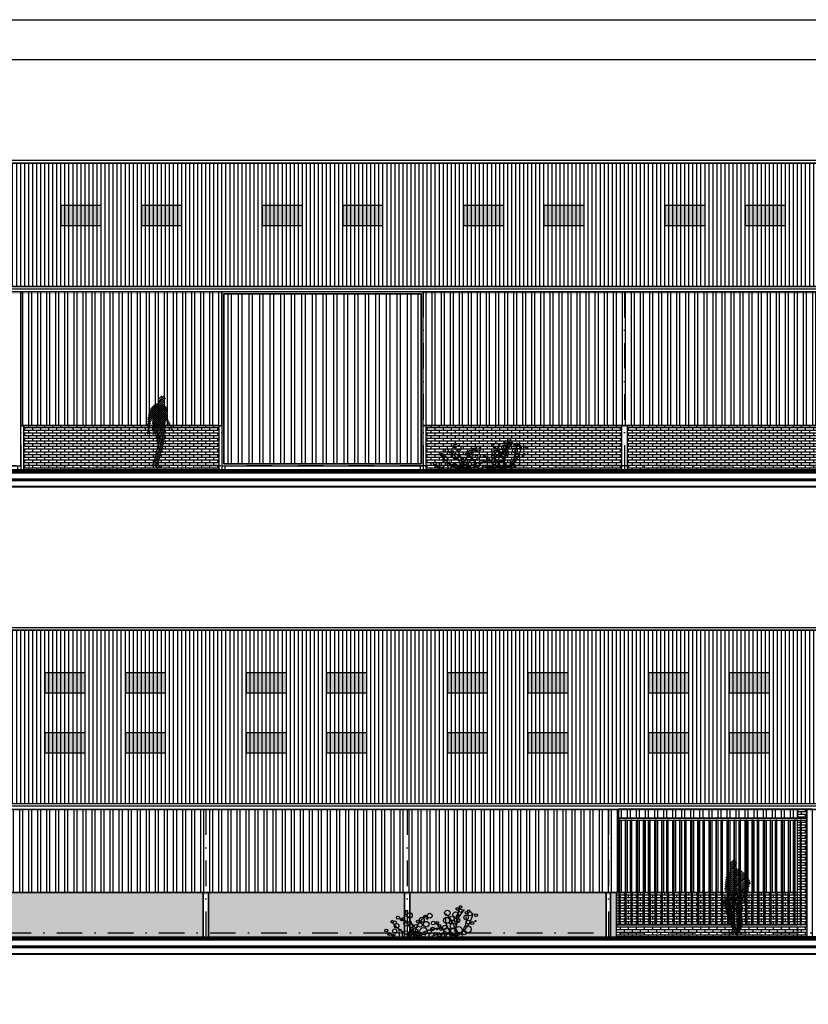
# Model space of a CAD drawing. Extents: x 0 to 114000, y -59400 to 0.
# Tile 22 of 24: x 54675 to 74266, y -24451 to 0. Entities that reach past the tile are written whole.
import ezdxf

# ---------------------------------------------------------------- set-up
doc = ezdxf.new("R2010")
doc.units = 0
doc.header["$LTSCALE"] = 100
doc.header["$MEASUREMENT"] = 0
doc.linetypes.add('DASHDOT2', pattern=[12.7, 6.35, -3.175, 0, -3.175])
doc.layers.get('0').update_dxf_attribs({"linetype": 'CONTINUOUS'})
for name, color, linetype in [('00', 7, 'CONTINUOUS'), ('A--A21--_F1---', 8, 'CONTINUOUS'), ('A--A27--_F123-_SOLID', 7, 'CONTINUOUS'), ('A--A49--_F1---_SOLID', 16, 'CONTINUOUS'), ('A--L$2A-_F123-', 7, 'CONTINUOUS'), ('A--L$7A-_STRAMIEN', 1, 'DASHDOT2'), ('A--L20--_F123-_GEVELAANZIC', 7, 'CONTINUOUS'), ('A--L21--_F123-', 1, 'CONTINUOUS'), ('A--L27--_F123-', 1, 'CONTINUOUS'), ('A--L28S-_F123-', 1, 'CONTINUOUS'), ('A--L32--_F123-', 7, 'CONTINUOUS'), ('A--L91--', 7, 'CONTINUOUS'), ('A--L91--_F123-', 7, 'CONTINUOUS'), ('A--L93--_F123-', 7, 'CONTINUOUS'), ('A--L99--_F123-', 1, 'CONTINUOUS')]:
    doc.layers.add(name, color=color, linetype=linetype)
pattern_1 = [(0, (69100, -22128.675), (0, 66.675), []), (90, (69100, -22128.68), (-100, 66.675), [66.675, -66.675])]
pattern_2 = [(90, (69100, -22128.68), (-225, 4e-14), []), (90, (69175, -22053.68), (-225, 4e-14), [])]
pattern_3 = [(0, (59300, -10793.925), (0, 66.675), []), (90, (59300, -10793.92), (-100, 66.675), [66.675, -66.675])]

# ---------------------------------------------------------------- blocks, each defined once
blk = doc.blocks.new('QD91053-')
at = {"layer": 'A--L91--_F123-', "color": 1, "linetype": 'CONTINUOUS'}
for centre, radius in [((788, 743), 32.9), ((-765, 478), 39.3), ((-577, 534), 30.2), ((-548, 639), 24.9), ((-472, 535), 63), ((-90, 510), 32.8), ((24, 525), 59.8), ((464, 593), 69.4), ((574, 457), 55.8), ((669, 552), 65.9), ((711, 692), 34.8), ((730, 536), 31.1), ((794, 648), 39.9), ((930, 484), 58), ((934, 600), 29.7), ((990, 639), 29.5), ((1026, 573), 49.1), ((1175, 536), 33.7), ((-907, 381), 30.2), ((-848, 357), 42.6), ((-797, 274), 58), ((-672, 432), 31.1), ((-624, 450), 29.7), ((-552, 333), 67.2), ((-431, 273), 49.1), ((-315, 265), 43.1), ((-271, 382), 30.2), ((-213, 296), 52.8), ((-170, 425), 60.4), ((-63, 315), 70.6), ((-38, 452), 14.7), ((112, 342), 44), ((210, 349), 36.6), ((264, 276), 32.9), ((304, 204), 43.7), ((396, 234), 52.4), ((444, 407), 76), ((539, 354), 28.2), ((604, 269), 72.5), ((704, 414), 65.5), ((743, 165), 90.8), ((961, 188), 91.4), ((982, 365), 46.9), ((1080, 342), 38.2), ((1160, 393), 13.9), ((-1055, 158), 35.3), ((-980, 73), 39.4), ((-891, 43), 20.7), ((-846, 147), 49.1), ((-713, 167), 27.8), ((-349, 123), 87), ((-131, 143), 92.3), ((16, 125), 51.3), ((98, 197), 42.7), ((160, 74), 31.1), ((203, 198), 22.9), ((260, 55), 42.6), ((462, 142), 82.9), ((884, 104), 49.6)]:
    blk.add_circle(centre, radius, dxfattribs=at)
for centre, radius, start, end in [((-1251, 7), 889, 359.5326, 43.0418), ((259, -22), 621, 121.2651, 177.9637), ((-25, 41), 695, 357.8699, 50.6155), ((2146, 182), 1479, 158.4887, 186.8224), ((1511, 123), 841, 138.8673, 187.727), ((284, 747), 836, 297.5671, 348.8381), ((435, 450), 502, 299.9325, 6.6118), ((355, 1555), 1743, 222.3394, 243.1782), ((-944, -85), 578, 8.4501, 66.3269), ((909, 917), 927, 215.8726, 255.444), ((964, 476), 554, 179.3256, 238.0735), ((-781, -569), 673, 57.7108, 112.0944), ((-786, 48), 60.9, 308.4217, 231.5783), ((-565, 48), 94.3, 329.4961, 210.5039), ((-421, -6), 116, 3.0381, 176.9619), ((-328, 17), 110, 351.203, 188.797), ((269, -770), 970, 93.3086, 127.4954), ((-203, -43), 75.3, 34.3778, 145.6222), ((-40, 34), 52.5, 319.7882, 220.2118), ((378, -843), 910, 71.3392, 109.4353), ((356, 55), 45.9, 298.6589, 241.3411), ((511, 25), 75.3, 352.0783, 187.9217), ((611, 105), 109, 303.8972, 236.1028), ((635, -34), 110, 26.4631, 153.5369), ((729, -11), 116, 12.9313, 167.0687), ((39, 752), 970, 310.5134, 310.5821), ((48, 5), 621, 0.9295, 0.9994), ((1252, 68), 578, 184.7691, 185.237), ((1088, 551), 673, 232.24, 232.8984)]:
    blk.add_arc(centre, radius, start, end, dxfattribs=at)
blk = doc.blocks.new('*X45')
at = {"color": 0}
for p, q in [((-1142, 1481), (-901, 1722)), ((-1076, 1745), (-980, 1841)), ((-1073, 1699), (-936, 1836)), ((-1065, 1658), (-906, 1816)), ((-1058, 1813), (-1053, 1818)), ((-1052, 1621), (-898, 1775)), ((-1203, 1124), (-761, 1566)), ((-1198, 1178), (-792, 1584)), ((-1192, 1233), (-823, 1602)), ((-1186, 1289), (-855, 1620)), ((-1186, 1091), (-730, 1547)), ((-1180, 1344), (-886, 1639)), ((-1172, 1402), (-917, 1657)), ((-1169, 1058), (-701, 1526)), ((-1152, 1025), (-673, 1504)), ((-1148, 981), (-655, 1473)), ((-1248, 732), (-601, 1378)), ((-1238, 792), (-619, 1410)), ((-1207, 872), (-637, 1441)), ((-1207, 723), (-583, 1347)), ((-1167, 714), (-565, 1315)), ((-1124, 707), (-556, 1276)), ((-1077, 705), (-581, 1201)), ((-1029, 704), (-611, 1122)), ((-957, 726), (-666, 1017)), ((-909, 725), (-663, 970)), ((-846, 738), (-658, 926)), ((-783, 752), (-650, 884)), ((-703, 782), (-646, 839)), ((-1089, 0), (-993, 96)), ((-1029, 10), (-944, 95)), ((-959, 31), (-904, 86)), ((-934, 6), (-866, 74)), ((-906, -15), (-829, 62)), ((-855, -13), (-841, 0))]:
    blk.add_line(p, q, dxfattribs=at)
blk = doc.blocks.new('*X46')
at = {"color": 0}
for p, q in [((-919, 616), (-783, 752)), ((-915, 669), (-846, 738)), ((-755, 656), (-839, 740)), ((-756, 707), (-798, 748)), ((-983, 438), (-1174, 630)), ((-1172, 610), (-1077, 705)), ((-966, 372), (-1169, 575)), ((-1167, 664), (-1124, 707)), ((-1166, 566), (-1029, 704)), ((-1001, 506), (-1166, 671)), ((-1015, 570), (-1158, 713)), ((-1156, 527), (-1007, 676)), ((-951, 307), (-1150, 507)), ((-1145, 488), (-1012, 621)), ((-1133, 451), (-1016, 568)), ((-1121, 413), (-1007, 528)), ((-1012, 616), (-1102, 706)), ((-1008, 662), (-1051, 705)), ((-773, 476), (-918, 621)), ((-915, 570), (-757, 728)), ((-769, 521), (-915, 668)), ((-764, 418), (-915, 569)), ((-912, 721), (-909, 725)), ((-760, 562), (-912, 714)), ((-909, 526), (-755, 680)), ((-909, 378), (-770, 517)), ((-748, 352), (-908, 512)), ((-906, 430), (-756, 581)), ((-904, 481), (-754, 632)), ((-754, 605), (-880, 731)), ((-943, 250), (-1129, 436)), ((-1109, 376), (-996, 489)), ((-930, 187), (-1102, 360)), ((-1095, 340), (-985, 450)), ((-1082, 304), (-976, 410)), ((-866, 74), (-1070, 278)), ((-1066, 270), (-966, 371)), ((-1051, 236), (-955, 332)), ((-1035, 203), (-948, 289)), ((-1019, 169), (-942, 246)), ((-944, 95), (-758, 282)), ((-772, 227), (-908, 363)), ((-761, 266), (-907, 412)), ((-906, 332), (-772, 466)), ((-752, 307), (-905, 459)), ((-783, 189), (-905, 311)), ((-903, 285), (-765, 423)), ((-792, 149), (-902, 258)), ((-901, 238), (-756, 382)), ((-899, 190), (-746, 343)), ((-937, 95), (-1027, 186)), ((-1015, 123), (-934, 205)), ((-986, 96), (-1015, 124)), ((-993, 96), (-924, 165)), ((-904, 86), (-775, 215)), ((-802, 109), (-900, 207)), ((-818, 75), (-897, 155)), ((-866, 74), (-793, 148)), ((-829, 62), (-819, 72))]:
    blk.add_line(p, q, dxfattribs=at)
blk = doc.blocks.new('QD93010-')
at = {"layer": 'A--L93--_F123-', "color": 1}
blk.add_blockref('*X45', (855, 13), dxfattribs=at)
at = {"layer": 'A--L93--_F123-', "color": 2}
blk.add_blockref('*X46', (855, 13), dxfattribs=at)
blk = doc.blocks.new('*X49')
at = {"color": 0}
for p, q in [((3111, -452), (3279, -285)), ((3114, -350), (3202, -263)), ((3123, -392), (3245, -269)), ((3137, -476), (3290, -323)), ((3169, -494), (3275, -387)), ((2839, -1022), (2923, -938)), ((2840, -972), (2932, -879)), ((2850, -912), (2904, -858)), ((3320, -888), (3327, -880)), ((3337, -920), (3374, -882)), ((3351, -955), (3388, -918)), ((3371, -985), (3407, -949)), ((2835, -1174), (2902, -1108)), ((2841, -1118), (2901, -1059)), ((2846, -1064), (2905, -1005)), ((2847, -1212), (2902, -1157)), ((2885, -1223), (2902, -1206)), ((2960, -1000), (2980, -980)), ((2960, -1050), (3024, -985)), ((2961, -1098), (3077, -981)), ((2972, -1136), (3126, -983)), ((2997, -1161), (3162, -996)), ((3018, -1189), (3212, -995)), ((3031, -1226), (3251, -1006)), ((3043, -1263), (3280, -1026)), ((3056, -1300), (3284, -1072)), ((3068, -1338), (3290, -1116)), ((3080, -1375), (3286, -1169)), ((3388, -1017), (3421, -984)), ((3401, -1054), (3439, -1016)), ((3427, -1077), (3454, -1050)), ((3441, -1112), (3463, -1091)), ((3031, -1671), (3256, -1446)), ((3079, -1574), (3271, -1382)), ((3089, -1415), (3281, -1224)), ((3096, -1457), (3277, -1276)), ((3096, -1507), (3277, -1327)), ((3002, -1849), (3226, -1625)), ((3011, -1790), (3243, -1559)), ((3020, -1732), (3247, -1505)), ((2972, -1977), (3166, -1784)), ((2993, -1907), (3184, -1716)), ((3002, -1997), (3149, -1850)), ((3032, -2017), (3134, -1915)), ((3062, -2036), (3129, -1970)), ((3100, -2048), (3149, -1998)), ((3149, -2048), (3181, -2016)), ((3199, -2048), (3212, -2035))]:
    blk.add_line(p, q, dxfattribs=at)
blk = doc.blocks.new('*X48')
at = {"color": 0}
for p, q in [((2852, -860), (3241, -471)), ((2867, -746), (3137, -476)), ((2904, -660), (3111, -452)), ((2928, -587), (3063, -451)), ((3342, -818), (3008, -484)), ((3327, -754), (3038, -465)), ((3311, -688), (3073, -449)), ((3327, -604), (3211, -488)), ((2856, -806), (3169, -494)), ((3176, -998), (2881, -703)), ((3233, -1006), (2898, -671)), ((2904, -858), (3265, -496)), ((3269, -992), (2913, -636)), ((3284, -958), (2922, -596)), ((3288, -912), (2941, -565)), ((2959, -951), (3327, -583)), ((2960, -851), (3290, -522)), ((3307, -882), (2961, -535)), ((2972, -889), (3314, -547)), ((2980, -980), (3319, -641)), ((3343, -868), (2983, -508)), ((3024, -985), (3310, -699)), ((3318, -645), (3167, -494)), ((2891, -862), (2851, -822)), ((2942, -863), (2861, -782)), ((3111, -982), (2868, -740)), ((2932, -879), (2935, -877)), ((3015, -986), (2964, -934)), ((3065, -986), (2972, -893)), ((3077, -981), (3319, -740)), ((3126, -983), (3337, -772)), ((3162, -996), (3342, -816)), ((3212, -995), (3287, -920)), ((3251, -1006), (3287, -970)), ((3327, -880), (3356, -851))]:
    blk.add_line(p, q, dxfattribs=at)
blk = doc.blocks.new('QD93012-')
at = {"layer": 'A--L93--_F123-', "color": 1}
blk.add_blockref('*X49', (-3149, 2048), dxfattribs=at)
at = {"layer": 'A--L93--_F123-', "color": 2}
blk.add_blockref('*X48', (-3149, 2048), dxfattribs=at)

msp = doc.modelspace()

# ---------------------------------------------------------------- hatches: boundary and pattern name
at = {"layer": 'A--A21--_F1---'}
h = msp.add_hatch(dxfattribs=at)
h.set_pattern_fill('_U', color=256, scale=100, angle=90, style=0, pattern_type=0)
h.set_pattern_definition([(90, (0, -59400), (-100, 6e-15), [])])
h.paths.add_polyline_path([(29300, -6622.3), (29300, -3560), (81178, -3560), (81178, -3652), (109000, -3652), (109000, -3560), (110100, -3560), (110100, -6622.3)])
h = msp.add_hatch(dxfattribs=at)
h.set_pattern_fill('ANSI32', color=256, scale=600, angle=45, style=0)
h.set_pattern_definition([(90, (0, -59400), (-225, 4e-14), []), (90, (75, -59325), (-225, 4e-14), [])])
h.paths.add_polyline_path([(54700, -10076.7), (59700, -10076.7), (59700, -6759.1), (54700, -6759.1)])
h = msp.add_hatch(dxfattribs=at)
h.set_pattern_fill('ANSI32', color=256, scale=700, angle=45, style=0)
h.set_pattern_definition([(90, (0, -59400), (-262.5, 6e-14), []), (90, (87.5, -59312.5), (-262.5, 6e-14), [])])
h.paths.add_polyline_path([(59750, -11026.7), (64650, -11026.7), (64650, -6809.1), (59750, -6809.1)])
h = msp.add_hatch(dxfattribs=at)
h.set_pattern_fill('ANSI32', color=256, scale=600, angle=45, style=0)
h.set_pattern_definition([(90, (59300, -10793.92), (-225, 4e-14), []), (90, (59375, -10718.93), (-225, 4e-14), [])])
h.paths.add_polyline_path([(64700, -10076.7), (64700, -6759.1), (110050, -6759.1), (110050, -10076.7), (104500, -10076.7), (104500, -6776.7), (102500, -6776.7), (102500, -10076.7), (79500, -10076.7), (79500, -6776.7), (77500, -6776.7), (77500, -10076.7)])
h = msp.add_hatch(dxfattribs=at)
h.set_pattern_fill('AR-BRSTD', color=256, scale=25, style=0)
h.set_pattern_definition([(0, (65100, -10527.225), (0, 66.675), []), (90, (65100, -10527.22), (-100, 66.675), [66.675, -66.675])])
h.paths.add_polyline_path([(54767.5, -11176.7), (59632.5, -11176.7), (59632.5, -10076.7), (54767.5, -10076.7)])
h = msp.add_hatch(dxfattribs=at)
h.set_pattern_fill('AR-BRSTD', color=256, scale=25, style=0)
h.set_pattern_definition(pattern_3)
h.paths.add_polyline_path([(64767.5, -11176.7), (69632.5, -11176.7), (69632.5, -10076.7), (64767.5, -10076.7)])
h = msp.add_hatch(dxfattribs=at)
h.set_pattern_fill('AR-BRSTD', color=256, scale=25, style=0)
h.set_pattern_definition(pattern_3)
h.paths.add_polyline_path([(69767.5, -11176.7), (74632.5, -11176.7), (74632.5, -10076.7), (69767.5, -10076.7)])
h = msp.add_hatch(dxfattribs=at)
h.set_pattern_fill('_U', color=256, scale=100, angle=90, style=0, pattern_type=0)
h.set_pattern_definition([(90, (0, -59400), (-100, 6e-15), [])])
h.paths.add_polyline_path([(3900, -19623.2), (3900, -15159.3), (5000, -15159.3), (5000, -15251.3), (32822, -15251.3), (32822, -15159.3), (84700, -15159.3), (84700, -19471.6), (32822, -19471.6), (32822, -19623.2)])
h = msp.add_hatch(dxfattribs=at)
h.set_pattern_fill('ANSI32', color=256, scale=600, angle=45, style=0)
h.set_pattern_definition([(90, (0, -59400), (-225, 4e-14), []), (90, (75, -59325), (-225, 4e-14), [])])
h.paths.add_polyline_path([(32822, -21676), (32822, -19608.4), (69550, -19608.4), (69550, -21676)])
h.paths.add_polyline_path([(34700.2, -20976), (36700.2, -20976), (36700.2, -20376), (34700.2, -20376)], flags=16)
h.paths.add_polyline_path([(33100, -20976), (34100, -20976), (34100, -20376), (33100, -20376)], flags=16)
h = msp.add_hatch(dxfattribs=at)
h.set_pattern_fill('ANSI32', color=27, scale=600, angle=45, style=0)
h.set_pattern_definition(pattern_2)
h.paths.add_polyline_path([(74000, -19608.4), (69550, -19608.4), (69550, -19826), (74000, -19826)])
h = msp.add_hatch(dxfattribs=at)
h.set_pattern_fill('AR-BRSTD', color=27, scale=25, style=0)
h.set_pattern_definition(pattern_1)
h.paths.add_polyline_path([(74232.5, -19608.4), (74000, -19608.4), (74000, -19826), (74232.5, -19826)])
h = msp.add_hatch(dxfattribs=at)
h.set_pattern_fill('AR-BRSTD', color=27, scale=25, style=0)
h.set_pattern_definition(pattern_1)
h.paths.add_polyline_path([(74000, -22526), (74232.5, -22526), (74232.5, -22776), (74000, -22776)])
h.paths.add_polyline_path([(74085, -19876), (74215, -19876), (74215, -22476), (74085, -22476)])
h.paths.add_polyline_path([(74232.5, -19876), (74232.5, -19876), (74232.5, -22476), (74232.5, -22476)])
h.paths.add_polyline_path([(74000, -19876), (74065, -19876), (74065, -22476), (74000, -22476)])
h.paths.add_polyline_path([(74000, -21676), (73935, -21676), (73935, -22476), (74000, -22476)])
h.paths.add_polyline_path([(73915, -21676), (73785, -21676), (73785, -22476), (73915, -22476)])
h.paths.add_polyline_path([(73765, -21676), (73635, -21676), (73635, -22476), (73765, -22476)])
h.paths.add_polyline_path([(73615, -21676), (73485, -21676), (73485, -22476), (73615, -22476)])
h.paths.add_polyline_path([(73465, -21676), (73335, -21676), (73335, -22476), (73465, -22476)])
h.paths.add_polyline_path([(73315, -21676), (73185, -21676), (73185, -22476), (73315, -22476)])
h.paths.add_polyline_path([(73165, -21676), (73035, -21676), (73035, -22476), (73165, -22476)])
h.paths.add_polyline_path([(73015, -21676), (72885, -21676), (72885, -22476), (73015, -22476)])
h.paths.add_polyline_path([(72865, -21676), (72735, -21676), (72735, -22476), (72865, -22476)])
h.paths.add_polyline_path([(72715, -21676), (72585, -21676), (72585, -22476), (72715, -22476)])
h.paths.add_polyline_path([(72265, -21676), (72135, -21676), (72135, -22476), (72265, -22476)])
h.paths.add_polyline_path([(72415, -21676), (72285, -21676), (72285, -22476), (72415, -22476)])
h.paths.add_polyline_path([(72565, -21676), (72435, -21676), (72435, -22476), (72565, -22476)])
h.paths.add_polyline_path([(72115, -21676), (71985, -21676), (71985, -22476), (72115, -22476)])
h.paths.add_polyline_path([(71965, -21676), (71835, -21676), (71835, -22476), (71965, -22476)])
h.paths.add_polyline_path([(71815, -21676), (71685, -21676), (71685, -22476), (71815, -22476)])
h.paths.add_polyline_path([(71665, -21676), (71535, -21676), (71535, -22476), (71665, -22476)])
h.paths.add_polyline_path([(71515, -21676), (71385, -21676), (71385, -22476), (71515, -22476)])
h.paths.add_polyline_path([(71365, -21676), (71235, -21676), (71235, -22476), (71365, -22476)])
h.paths.add_polyline_path([(71215, -21676), (71085, -21676), (71085, -22476), (71215, -22476)])
h.paths.add_polyline_path([(71065, -21676), (70935, -21676), (70935, -22476), (71065, -22476)])
h.paths.add_polyline_path([(70915, -21676), (70785, -21676), (70785, -22476), (70915, -22476)])
h.paths.add_polyline_path([(70765, -21676), (70635, -21676), (70635, -22476), (70765, -22476)])
h.paths.add_polyline_path([(70615, -21676), (70485, -21676), (70485, -22476), (70615, -22476)])
h.paths.add_polyline_path([(70465, -21676), (70335, -21676), (70335, -22476), (70465, -22476)])
h.paths.add_polyline_path([(70315, -21676), (70185, -21676), (70185, -22476), (70315, -22476)])
h.paths.add_polyline_path([(70165, -21676), (70035, -21676), (70035, -22476), (70165, -22476)])
h.paths.add_polyline_path([(70015, -21676), (69885, -21676), (69885, -22476), (70015, -22476)])
h.paths.add_polyline_path([(69865, -21676), (69735, -21676), (69735, -22476), (69865, -22476)])
h.paths.add_polyline_path([(69715, -21676), (69585, -21676), (69585, -22476), (69715, -22476)])
h.paths.add_polyline_path([(69565, -21676), (69500, -21676), (69500, -22476), (69565, -22476)])
h = msp.add_hatch(dxfattribs=at)
h.set_pattern_fill('ANSI32', color=27, scale=600, angle=45, style=0)
h.set_pattern_definition(pattern_2)
h.paths.add_polyline_path([(74000, -19876), (73935, -19876), (73935, -21676), (74000, -21676)])
h.paths.add_polyline_path([(73785, -19876), (73915, -19876), (73915, -21676), (73785, -21676)])
h.paths.add_polyline_path([(73635, -19876), (73765, -19876), (73765, -21676), (73635, -21676)])
h.paths.add_polyline_path([(73485, -19876), (73615, -19876), (73615, -21676), (73485, -21676)])
h.paths.add_polyline_path([(73335, -19876), (73465, -19876), (73465, -21676), (73335, -21676)])
h.paths.add_polyline_path([(73185, -19876), (73315, -19876), (73315, -21676), (73185, -21676)])
h.paths.add_polyline_path([(73035, -19876), (73165, -19876), (73165, -21676), (73035, -21676)])
h.paths.add_polyline_path([(72885, -19876), (73015, -19876), (73015, -21676), (72885, -21676)])
h.paths.add_polyline_path([(72735, -19876), (72865, -19876), (72865, -21676), (72735, -21676)])
h.paths.add_polyline_path([(72585, -19876), (72715, -19876), (72715, -21676), (72585, -21676)])
h.paths.add_polyline_path([(72435, -19876), (72565, -19876), (72565, -21676), (72435, -21676)])
h.paths.add_polyline_path([(72285, -19876), (72415, -19876), (72415, -21676), (72285, -21676)])
h.paths.add_polyline_path([(72135, -19876), (72265, -19876), (72265, -21676), (72135, -21676)])
h.paths.add_polyline_path([(71985, -19876), (72115, -19876), (72115, -21676), (71985, -21676)])
h.paths.add_polyline_path([(71835, -19876), (71965, -19876), (71965, -21676), (71835, -21676)])
h.paths.add_polyline_path([(71685, -19876), (71815, -19876), (71815, -21676), (71685, -21676)])
h.paths.add_polyline_path([(71535, -19876), (71665, -19876), (71665, -21676), (71535, -21676)])
h.paths.add_polyline_path([(71385, -19876), (71515, -19876), (71515, -21676), (71385, -21676)])
h.paths.add_polyline_path([(71235, -19876), (71365, -19876), (71365, -21676), (71235, -21676)])
h.paths.add_polyline_path([(71085, -19876), (71215, -19876), (71215, -21676), (71085, -21676)])
h.paths.add_polyline_path([(70935, -19876), (71065, -19876), (71065, -21676), (70935, -21676)])
h.paths.add_polyline_path([(70785, -19876), (70915, -19876), (70915, -21676), (70785, -21676)])
h.paths.add_polyline_path([(70635, -19876), (70765, -19876), (70765, -21676), (70635, -21676)])
h.paths.add_polyline_path([(70485, -19876), (70615, -19876), (70615, -21676), (70485, -21676)])
h.paths.add_polyline_path([(70335, -19876), (70465, -19876), (70465, -21676), (70335, -21676)])
h.paths.add_polyline_path([(70185, -19876), (70315, -19876), (70315, -21676), (70185, -21676)])
h.paths.add_polyline_path([(70035, -19876), (70165, -19876), (70165, -21676), (70035, -21676)])
h.paths.add_polyline_path([(69885, -19876), (70015, -19876), (70015, -21676), (69885, -21676)])
h.paths.add_polyline_path([(69735, -19876), (69865, -19876), (69865, -21676), (69735, -21676)])
h.paths.add_polyline_path([(69585, -19876), (69715, -19876), (69715, -21676), (69585, -21676)])
h.paths.add_polyline_path([(69565, -19876), (69550, -19876), (69550, -21676), (69565, -21676)])
h = msp.add_hatch(dxfattribs=at)
h.set_pattern_fill('AR-BRSTD', color=256, scale=25, style=0)
h.set_pattern_definition([(0, (0, -59400), (0, 66.675), []), (90, (0, -59400), (-100, 66.675), [66.675, -66.675])])
h.paths.add_polyline_path([(32822, -22776), (34232.5, -22776), (34232.5, -21676), (32822, -21676)])
h.paths.add_polyline_path([(34367.5, -22776), (39232.5, -22776), (39232.5, -21676), (34367.5, -21676)])
h.paths.add_polyline_path([(49367.5, -22776), (54232.5, -22776), (54232.5, -21676), (49367.5, -21676)])
h.paths.add_polyline_path([(44367.5, -22776), (49232.5, -22776), (49232.5, -21676), (44367.5, -21676)])
h.paths.add_polyline_path([(39367.5, -22776), (44232.5, -22776), (44232.5, -21676), (39367.5, -21676)])
h.paths.add_polyline_path([(54367.5, -22776), (59232.5, -22776), (59232.5, -21676), (54367.5, -21676)])
h.paths.add_polyline_path([(59367.5, -22776), (64232.5, -22776), (64232.5, -21676), (59367.5, -21676)])
h.paths.add_polyline_path([(64367.5, -22776), (69247.5, -22776), (69247.5, -21676), (64367.5, -21676)])
h.paths.add_polyline_path([(69352.5, -22776), (69500, -22776), (69500, -21676), (69352.5, -21676)])
h = msp.add_hatch(dxfattribs=at)
h.set_pattern_fill('AR-BRSTD', color=27, scale=25, style=0)
h.set_pattern_definition(pattern_1)
h.paths.add_polyline_path([(69500, -22526), (74000, -22526), (74000, -22776), (69500, -22776)])

# ---------------------------------------------------------------- linework, layer by layer
for points in [[(29300, -6622.3), (29300, -3560), (81178, -3560), (81178, -3652), (109000, -3652), (109000, -3560), (110100, -3560), (110100, -6622.3)], [(54700, -10076.7), (59700, -10076.7), (59700, -6759.1), (54700, -6759.1)], [(59750, -11026.7), (64650, -11026.7), (64650, -6809.1), (59750, -6809.1)], [(64700, -10076.7), (64700, -6759.1), (110050, -6759.1), (110050, -10076.7), (104500, -10076.7), (104500, -6776.7), (102500, -6776.7), (102500, -10076.7), (79500, -10076.7), (79500, -6776.7), (77500, -6776.7), (77500, -10076.7)], [(54767.5, -11176.7), (59632.5, -11176.7), (59632.5, -10076.7), (54767.5, -10076.7)], [(64767.5, -11176.7), (69632.5, -11176.7), (69632.5, -10076.7), (64767.5, -10076.7)], [(69767.5, -11176.7), (74632.5, -11176.7), (74632.5, -10076.7), (69767.5, -10076.7)], [(3900, -19623.2), (3900, -15159.3), (5000, -15159.3), (5000, -15251.3), (32822, -15251.3), (32822, -15159.3), (84700, -15159.3), (84700, -19471.6), (32822, -19471.6), (32822, -19623.2)], [(32822, -21676), (32822, -19608.4), (69550, -19608.4), (69550, -21676)], [(54367.5, -22776), (59232.5, -22776), (59232.5, -21676), (54367.5, -21676)], [(59367.5, -22776), (64232.5, -22776), (64232.5, -21676), (59367.5, -21676)], [(64367.5, -22776), (69247.5, -22776), (69247.5, -21676), (64367.5, -21676)], [(69352.5, -22776), (69500, -22776), (69500, -21676), (69352.5, -21676)]]:
    msp.add_lwpolyline(points, close=True, dxfattribs=at)
at = {"layer": 'A--A21--_F1---', "color": 27}
for points in [[(74000, -19608.4), (69550, -19608.4), (69550, -19826), (74000, -19826)], [(74232.5, -19608.4), (74000, -19608.4), (74000, -19826), (74232.5, -19826)], [(69565, -19876), (69550, -19876), (69550, -21676), (69565, -21676)], [(69585, -19876), (69715, -19876), (69715, -21676), (69585, -21676)], [(69735, -19876), (69865, -19876), (69865, -21676), (69735, -21676)], [(69885, -19876), (70015, -19876), (70015, -21676), (69885, -21676)], [(70035, -19876), (70165, -19876), (70165, -21676), (70035, -21676)], [(70185, -19876), (70315, -19876), (70315, -21676), (70185, -21676)], [(70335, -19876), (70465, -19876), (70465, -21676), (70335, -21676)], [(70485, -19876), (70615, -19876), (70615, -21676), (70485, -21676)], [(70635, -19876), (70765, -19876), (70765, -21676), (70635, -21676)], [(70785, -19876), (70915, -19876), (70915, -21676), (70785, -21676)], [(70935, -19876), (71065, -19876), (71065, -21676), (70935, -21676)], [(71085, -19876), (71215, -19876), (71215, -21676), (71085, -21676)], [(71235, -19876), (71365, -19876), (71365, -21676), (71235, -21676)], [(71385, -19876), (71515, -19876), (71515, -21676), (71385, -21676)], [(71535, -19876), (71665, -19876), (71665, -21676), (71535, -21676)], [(71685, -19876), (71815, -19876), (71815, -21676), (71685, -21676)], [(71835, -19876), (71965, -19876), (71965, -21676), (71835, -21676)], [(71985, -19876), (72115, -19876), (72115, -21676), (71985, -21676)], [(72135, -19876), (72265, -19876), (72265, -21676), (72135, -21676)], [(72285, -19876), (72415, -19876), (72415, -21676), (72285, -21676)], [(72435, -19876), (72565, -19876), (72565, -21676), (72435, -21676)], [(72585, -19876), (72715, -19876), (72715, -21676), (72585, -21676)], [(72735, -19876), (72865, -19876), (72865, -21676), (72735, -21676)], [(72885, -19876), (73015, -19876), (73015, -21676), (72885, -21676)], [(73035, -19876), (73165, -19876), (73165, -21676), (73035, -21676)], [(73185, -19876), (73315, -19876), (73315, -21676), (73185, -21676)], [(73335, -19876), (73465, -19876), (73465, -21676), (73335, -21676)], [(73485, -19876), (73615, -19876), (73615, -21676), (73485, -21676)], [(73635, -19876), (73765, -19876), (73765, -21676), (73635, -21676)], [(73785, -19876), (73915, -19876), (73915, -21676), (73785, -21676)], [(74000, -19876), (73935, -19876), (73935, -21676), (74000, -21676)], [(74000, -19876), (74065, -19876), (74065, -22476), (74000, -22476)], [(74085, -19876), (74215, -19876), (74215, -22476), (74085, -22476)], [(69565, -21676), (69500, -21676), (69500, -22476), (69565, -22476)], [(69715, -21676), (69585, -21676), (69585, -22476), (69715, -22476)], [(69865, -21676), (69735, -21676), (69735, -22476), (69865, -22476)], [(70015, -21676), (69885, -21676), (69885, -22476), (70015, -22476)], [(70165, -21676), (70035, -21676), (70035, -22476), (70165, -22476)], [(70315, -21676), (70185, -21676), (70185, -22476), (70315, -22476)], [(70465, -21676), (70335, -21676), (70335, -22476), (70465, -22476)], [(70615, -21676), (70485, -21676), (70485, -22476), (70615, -22476)], [(70765, -21676), (70635, -21676), (70635, -22476), (70765, -22476)], [(70915, -21676), (70785, -21676), (70785, -22476), (70915, -22476)], [(71065, -21676), (70935, -21676), (70935, -22476), (71065, -22476)], [(71215, -21676), (71085, -21676), (71085, -22476), (71215, -22476)], [(71365, -21676), (71235, -21676), (71235, -22476), (71365, -22476)], [(71515, -21676), (71385, -21676), (71385, -22476), (71515, -22476)], [(71665, -21676), (71535, -21676), (71535, -22476), (71665, -22476)], [(71815, -21676), (71685, -21676), (71685, -22476), (71815, -22476)], [(71965, -21676), (71835, -21676), (71835, -22476), (71965, -22476)], [(72115, -21676), (71985, -21676), (71985, -22476), (72115, -22476)], [(72265, -21676), (72135, -21676), (72135, -22476), (72265, -22476)], [(72415, -21676), (72285, -21676), (72285, -22476), (72415, -22476)], [(72565, -21676), (72435, -21676), (72435, -22476), (72565, -22476)], [(72715, -21676), (72585, -21676), (72585, -22476), (72715, -22476)], [(72865, -21676), (72735, -21676), (72735, -22476), (72865, -22476)], [(73015, -21676), (72885, -21676), (72885, -22476), (73015, -22476)], [(73165, -21676), (73035, -21676), (73035, -22476), (73165, -22476)], [(73315, -21676), (73185, -21676), (73185, -22476), (73315, -22476)], [(73465, -21676), (73335, -21676), (73335, -22476), (73465, -22476)], [(73615, -21676), (73485, -21676), (73485, -22476), (73615, -22476)], [(73765, -21676), (73635, -21676), (73635, -22476), (73765, -22476)], [(73915, -21676), (73785, -21676), (73785, -22476), (73915, -22476)], [(74000, -21676), (73935, -21676), (73935, -22476), (74000, -22476)], [(69500, -22526), (74000, -22526), (74000, -22776), (69500, -22776)], [(74000, -22526), (74232.5, -22526), (74232.5, -22776), (74000, -22776)]]:
    msp.add_lwpolyline(points, close=True, dxfattribs=at)
at = {"layer": 'A--A21--_F1---', "color": 1}
for points in [[(74232.5, -19876), (74232.5, -19826), (69550, -19826), (69550, -19876)], [(69565, -22476), (69585, -22476), (69585, -19876), (69565, -19876)], [(69715, -22476), (69735, -22476), (69735, -19876), (69715, -19876)], [(69865, -22476), (69885, -22476), (69885, -19876), (69865, -19876)], [(70015, -22476), (70035, -22476), (70035, -19876), (70015, -19876)], [(70165, -22476), (70185, -22476), (70185, -19876), (70165, -19876)], [(70315, -22476), (70335, -22476), (70335, -19876), (70315, -19876)], [(70465, -22476), (70485, -22476), (70485, -19876), (70465, -19876)], [(70615, -22476), (70635, -22476), (70635, -19876), (70615, -19876)], [(70765, -22476), (70785, -22476), (70785, -19876), (70765, -19876)], [(70915, -22476), (70935, -22476), (70935, -19876), (70915, -19876)], [(71065, -22476), (71085, -22476), (71085, -19876), (71065, -19876)], [(71215, -22476), (71235, -22476), (71235, -19876), (71215, -19876)], [(71365, -22476), (71385, -22476), (71385, -19876), (71365, -19876)], [(71515, -22476), (71535, -22476), (71535, -19876), (71515, -19876)], [(71665, -22476), (71685, -22476), (71685, -19876), (71665, -19876)], [(71815, -22476), (71835, -22476), (71835, -19876), (71815, -19876)], [(71965, -22476), (71985, -22476), (71985, -19876), (71965, -19876)], [(72115, -22476), (72135, -22476), (72135, -19876), (72115, -19876)], [(72265, -22476), (72285, -22476), (72285, -19876), (72265, -19876)], [(72415, -22476), (72435, -22476), (72435, -19876), (72415, -19876)], [(72565, -22476), (72585, -22476), (72585, -19876), (72565, -19876)], [(72715, -22476), (72735, -22476), (72735, -19876), (72715, -19876)], [(72865, -22476), (72885, -22476), (72885, -19876), (72865, -19876)], [(73015, -22476), (73035, -22476), (73035, -19876), (73015, -19876)], [(73165, -22476), (73185, -22476), (73185, -19876), (73165, -19876)], [(73315, -22476), (73335, -22476), (73335, -19876), (73315, -19876)], [(73465, -22476), (73485, -22476), (73485, -19876), (73465, -19876)], [(73615, -22476), (73635, -22476), (73635, -19876), (73615, -19876)], [(73765, -22476), (73785, -22476), (73785, -19876), (73765, -19876)], [(73915, -22476), (73935, -22476), (73935, -19876), (73915, -19876)], [(74065, -22476), (74085, -22476), (74085, -19876), (74065, -19876)], [(74215, -22476), (74232.5, -22476), (74232.5, -19876), (74215, -19876)], [(74232.5, -22526), (74232.5, -22476), (69500, -22476), (69500, -22526)]]:
    msp.add_lwpolyline(points, close=True, dxfattribs=at)
at = {"layer": 'A--A27--_F123-_SOLID', "color": 25, "linetype": 'CONTINUOUS'}
for points in [[(55700, -5114.5), (55700, -4618.1), (56700, -5114.5), (56700, -4618.1)], [(57700, -5114.5), (57700, -4618.1), (58700, -5114.5), (58700, -4618.1)], [(60700, -5114.5), (60700, -4618.1), (61700, -5114.5), (61700, -4618.1)], [(62700, -5114.5), (62700, -4618.1), (63700, -5114.5), (63700, -4618.1)], [(65700, -5114.5), (65700, -4618.1), (66700, -5114.5), (66700, -4618.1)], [(67700, -5114.5), (67700, -4618.1), (68700, -5114.5), (68700, -4618.1)], [(70700, -5114.5), (70700, -4618.1), (71700, -5114.5), (71700, -4618.1)], [(72700, -5114.5), (72700, -4618.1), (73700, -5114.5), (73700, -4618.1)], [(55300, -16713.8), (55300, -16217.4), (56300, -16713.8), (56300, -16217.4)], [(57300, -16713.8), (57300, -16217.4), (58300, -16713.8), (58300, -16217.4)], [(60300, -16713.8), (60300, -16217.4), (61300, -16713.8), (61300, -16217.4)], [(62300, -16713.8), (62300, -16217.4), (63300, -16713.8), (63300, -16217.4)], [(65300, -16713.8), (65300, -16217.4), (66300, -16713.8), (66300, -16217.4)], [(67300, -16713.8), (67300, -16217.4), (68300, -16713.8), (68300, -16217.4)], [(70300, -16713.8), (70300, -16217.4), (71300, -16713.8), (71300, -16217.4)], [(72300, -16713.8), (72300, -16217.4), (73300, -16713.8), (73300, -16217.4)], [(55300, -18202.9), (55300, -17706.5), (56300, -18202.9), (56300, -17706.5)], [(57300, -18202.9), (57300, -17706.5), (58300, -18202.9), (58300, -17706.5)], [(60300, -18202.9), (60300, -17706.5), (61300, -18202.9), (61300, -17706.5)], [(62300, -18202.9), (62300, -17706.5), (63300, -18202.9), (63300, -17706.5)], [(65300, -18202.9), (65300, -17706.5), (66300, -18202.9), (66300, -17706.5)], [(67300, -18202.9), (67300, -17706.5), (68300, -18202.9), (68300, -17706.5)], [(70300, -18202.9), (70300, -17706.5), (71300, -18202.9), (71300, -17706.5)], [(72300, -18202.9), (72300, -17706.5), (73300, -18202.9), (73300, -17706.5)]]:
    msp.add_solid(points, dxfattribs=at)
at = {"layer": 'A--A49--_F1---_SOLID'}
for points in [[(29350, -6809.1), (29350, -6759.1), (110050, -6809.1), (110050, -6759.1)], [(54700, -10126.7), (54700, -10076.7), (59700, -10126.7), (59700, -10076.7)], [(64700, -10126.7), (64700, -10076.7), (77500, -10126.7), (77500, -10076.7)], [(84650, -19658.4), (84650, -19608.4), (32822, -19658.4), (32822, -19608.4)], [(69500, -21726), (69500, -21676), (32822, -21726), (32822, -21676)]]:
    msp.add_solid(points, dxfattribs=at)
at = {"layer": 'A--L$2A-_F123-', "color": 1}
msp.add_lwpolyline([(0, -59400), (0, 0), (114000, 0), (114000, -59400)], close=True, dxfattribs=at)
at = {"layer": 'A--L$2A-_F123-', "color": 4}
msp.add_lwpolyline([(1000, -58400), (113000, -58400), (113000, -1000), (1000, -1000)], close=True, dxfattribs=at)
at = {"layer": 'A--L$7A-_STRAMIEN'}
for p, q in [((54700, -6759.1), (54700, -11176.7)), ((59700, -6759.1), (59700, -11176.7)), ((64700, -6759.1), (64700, -11176.7)), ((69700, -6759.1), (69700, -11176.7)), ((59300, -19608.4), (59300, -22776)), ((64300, -19608.4), (64300, -22776)), ((69300, -19608.4), (69300, -22776))]:
    msp.add_line(p, q, dxfattribs=at)
at = {"layer": 'A--L20--_F123-_GEVELAANZIC', "color": 2, "linetype": 'CONTINUOUS'}
for points in [[(55700, -5114.5), (56700, -5114.5), (56700, -4618.1), (55700, -4618.1)], [(57700, -5114.5), (58700, -5114.5), (58700, -4618.1), (57700, -4618.1)], [(60700, -5114.5), (61700, -5114.5), (61700, -4618.1), (60700, -4618.1)], [(62700, -5114.5), (63700, -5114.5), (63700, -4618.1), (62700, -4618.1)], [(65700, -5114.5), (66700, -5114.5), (66700, -4618.1), (65700, -4618.1)], [(67700, -5114.5), (68700, -5114.5), (68700, -4618.1), (67700, -4618.1)], [(70700, -5114.5), (71700, -5114.5), (71700, -4618.1), (70700, -4618.1)], [(72700, -5114.5), (73700, -5114.5), (73700, -4618.1), (72700, -4618.1)], [(55300, -16713.8), (56300, -16713.8), (56300, -16217.4), (55300, -16217.4)], [(57300, -16713.8), (58300, -16713.8), (58300, -16217.4), (57300, -16217.4)], [(60300, -16713.8), (61300, -16713.8), (61300, -16217.4), (60300, -16217.4)], [(62300, -16713.8), (63300, -16713.8), (63300, -16217.4), (62300, -16217.4)], [(65300, -16713.8), (66300, -16713.8), (66300, -16217.4), (65300, -16217.4)], [(67300, -16713.8), (68300, -16713.8), (68300, -16217.4), (67300, -16217.4)], [(70300, -16713.8), (71300, -16713.8), (71300, -16217.4), (70300, -16217.4)], [(72300, -16713.8), (73300, -16713.8), (73300, -16217.4), (72300, -16217.4)], [(55300, -18202.9), (56300, -18202.9), (56300, -17706.5), (55300, -17706.5)], [(57300, -18202.9), (58300, -18202.9), (58300, -17706.5), (57300, -17706.5)], [(60300, -18202.9), (61300, -18202.9), (61300, -17706.5), (60300, -17706.5)], [(62300, -18202.9), (63300, -18202.9), (63300, -17706.5), (62300, -17706.5)], [(65300, -18202.9), (66300, -18202.9), (66300, -17706.5), (65300, -17706.5)], [(67300, -18202.9), (68300, -18202.9), (68300, -17706.5), (67300, -17706.5)], [(70300, -18202.9), (71300, -18202.9), (71300, -17706.5), (70300, -17706.5)], [(72300, -18202.9), (73300, -18202.9), (73300, -17706.5), (72300, -17706.5)]]:
    msp.add_lwpolyline(points, close=True, dxfattribs=at)
at = {"layer": 'A--L21--_F123-', "color": 3}
for p, q in [((81178, -3500), (29300, -3500)), ((110100, -6759.1), (29300, -6759.1)), ((54700, -10076.7), (59700, -10076.7)), ((64700, -10076.7), (77500, -10076.7)), ((110000, -11176.7), (29400, -11176.7)), ((84700, -15099.3), (32822, -15099.3)), ((32822, -19608.4), (84700, -19608.4)), ((32822, -21676), (69550, -21676)), ((69500, -22776), (69500, -21676)), ((4000, -22776), (69500, -22776))]:
    msp.add_line(p, q, dxfattribs=at)
msp.add_lwpolyline([(69550, -19608.4), (69550, -21676), (69500, -21676)], dxfattribs=at)
at = {"layer": 'A--L27--_F123-', "color": 2, "linetype": 'CONTINUOUS'}
for p, q in [((81178, -3560), (29300, -3560)), ((29300, -6622.3), (110100, -6622.3)), ((29300, -6683.1), (110100, -6683.1)), ((84700, -15159.3), (32822, -15159.3)), ((84700, -19471.6), (32822, -19471.6)), ((84700, -19532.4), (32822, -19532.4))]:
    msp.add_line(p, q, dxfattribs=at)
at = {"layer": 'A--L27--_F123-', "linetype": 'CONTINUOUS'}
for p, q in [((74000, -19826), (74000, -19608.4)), ((74000, -22476), (74000, -19876)), ((69550, -21676), (69565, -21676)), ((69585, -21676), (69715, -21676)), ((69735, -21676), (69865, -21676)), ((69885, -21676), (70015, -21676)), ((70035, -21676), (70165, -21676)), ((70185, -21676), (70315, -21676)), ((70335, -21676), (70465, -21676)), ((70485, -21676), (70615, -21676)), ((70635, -21676), (70765, -21676)), ((70785, -21676), (70915, -21676)), ((70935, -21676), (71065, -21676)), ((71085, -21676), (71215, -21676)), ((71235, -21676), (71365, -21676)), ((71385, -21676), (71515, -21676)), ((71535, -21676), (71665, -21676)), ((71685, -21676), (71815, -21676)), ((71835, -21676), (71965, -21676)), ((71985, -21676), (72115, -21676)), ((72135, -21676), (72265, -21676)), ((72285, -21676), (72415, -21676)), ((72435, -21676), (72565, -21676)), ((72585, -21676), (72715, -21676)), ((72735, -21676), (72865, -21676)), ((72885, -21676), (73015, -21676)), ((73035, -21676), (73165, -21676)), ((73185, -21676), (73315, -21676)), ((73335, -21676), (73465, -21676)), ((73485, -21676), (73615, -21676)), ((73635, -21676), (73765, -21676)), ((73785, -21676), (73915, -21676)), ((73935, -21676), (74000, -21676)), ((74000, -22776), (74000, -22526)), ((84500, -22776), (69500, -22776))]:
    msp.add_line(p, q, dxfattribs=at)
at = {"layer": 'A--L28S-_F123-', "color": 2}
for points in [[(54700, -10076.7), (54767.5, -10076.7), (54767.5, -11176.7), (54632.5, -11176.7), (54632.5, -11076.7)], [(59767.5, -11076.7), (59767.5, -11176.7), (59632.5, -11176.7), (59632.5, -10076.7), (59700, -10076.7)], [(64700, -10076.7), (64767.5, -10076.7), (64767.5, -11176.7), (64632.5, -11176.7), (64632.5, -11076.7)]]:
    msp.add_lwpolyline(points, dxfattribs=at)
for points in [[(69767.5, -11176.7), (69632.5, -11176.7), (69632.5, -10076.7), (69767.5, -10076.7)], [(74232.5, -22776), (74367.5, -22776), (74367.5, -19608.4), (74232.5, -19608.4)], [(59232.5, -22776), (59367.5, -22776), (59367.5, -21676), (59232.5, -21676)], [(64232.5, -22776), (64367.5, -22776), (64367.5, -21676), (64232.5, -21676)], [(69247.5, -22776), (69352.5, -22776), (69352.5, -21676), (69247.5, -21676)]]:
    msp.add_lwpolyline(points, close=True, dxfattribs=at)
at = {"layer": 'A--L32--_F123-', "color": 1, "linetype": 'CONTINUOUS'}
for points in [[(49700, -11076.7), (54700, -11076.7), (54700, -6759.1), (49700, -6759.1)], [(59700, -11076.7), (64700, -11076.7), (64700, -6759.1), (59700, -6759.1)], [(64650, -11026.7), (59750, -11026.7), (59750, -6809.1), (64650, -6809.1)]]:
    msp.add_lwpolyline(points, close=True, dxfattribs=at)
at = {"layer": 'A--L32--_F123-', "color": 1}
msp.add_lwpolyline([(62646.9, -8917.9, 0, 75, 0), (62421.9, -8917.9, 0, 0, 0), (61978.1, -8917.9, 0, 0, 0), (61978.1, -8917.9, 0, 0, 0)], format="xyseb", dxfattribs=at)
at = {"layer": 'A--L99--_F123-', "color": 1, "linetype": 'DASHDOT2'}
for p, q in [((111750, -11076.7), (2250, -11076.7)), ((2250, -22676), (111750, -22676))]:
    msp.add_line(p, q, dxfattribs=at)
at = {"layer": 'A--L99--_F123-', "color": 2}
for points, const_width in [([(2250, -11224.3), (111750, -11224.3)], 100), ([(2250, -11424.3), (111750, -11424.3)], 75), ([(2250, -11599.3), (111750, -11599.3)], 50), ([(111750, -22823.6), (2250, -22823.6)], 100), ([(111750, -23023.6), (2250, -23023.6)], 75), ([(111750, -23198.6), (2250, -23198.6)], 50)]:
    msp.add_lwpolyline(points, dxfattribs=dict(at, const_width=const_width))

# ---------------------------------------------------------------- block references
at = {"layer": '00'}
for name, p in [('QD93012-', (58154.3, -11126.7)), ('QD93010-', (72532.3, -22726))]:
    msp.add_blockref(name, p, dxfattribs=at)
at = {"layer": 'A--L91--'}
for p in [(66046.1, -11176.7), (64836.2, -22776)]:
    msp.add_blockref('QD91053-', p, dxfattribs=at)

doc.saveas('drawing.dxf')
